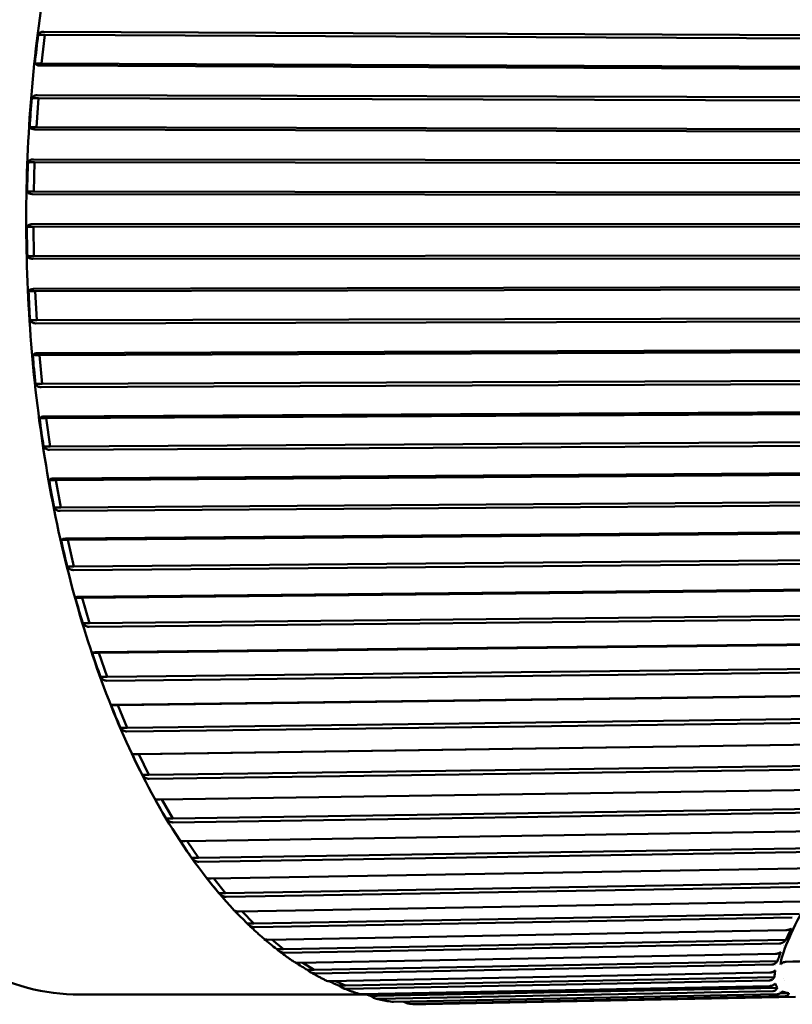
# Model space of a CAD drawing. Header units: millimetres. Extents: x 0 to 2239, y -60 to 841.
# Tile 42 of 165: x 506 to 520, y 501 to 518. Entities that reach past the tile are written whole.
import ezdxf

# ---------------------------------------------------------------- set-up
doc = ezdxf.new("R2010")
doc.units = ezdxf.units.MM
doc.layers.add('Sichtbar (ISO)', color=7, linetype='Continuous', lineweight=50)

msp = doc.modelspace()

# ---------------------------------------------------------------- linework, layer by layer
at = {"layer": 'Sichtbar (ISO)'}
for p, q in [((506.72, 517.705), (521.345, 517.641)), ((506.736, 517.65), (506.623, 517.65)), ((506.736, 517.65), (506.681, 517.162)), ((521.44, 517.585), (506.736, 517.65)), ((506.681, 517.162), (506.568, 517.162)), ((521.279, 517.062), (506.655, 517.126)), ((521.385, 517.097), (506.681, 517.162)), ((506.627, 516.566), (506.514, 516.566)), ((506.627, 516.566), (506.593, 516.071)), ((506.609, 516.619), (521.235, 516.579)), ((521.333, 516.526), (506.627, 516.566)), ((506.593, 516.071), (506.479, 516.071)), ((521.194, 515.991), (506.568, 516.031)), ((521.298, 516.031), (506.593, 516.071)), ((506.543, 515.518), (521.17, 515.502)), ((506.563, 515.469), (506.45, 515.469)), ((506.563, 515.469), (506.549, 514.97)), ((521.27, 515.453), (506.563, 515.469)), ((506.549, 514.97), (506.436, 514.97)), ((521.154, 514.909), (506.526, 514.926)), ((521.256, 514.953), (506.549, 514.97)), ((506.545, 514.365), (506.431, 514.365)), ((506.522, 514.41), (521.15, 514.418)), ((521.252, 514.372), (506.545, 514.365)), ((506.545, 514.365), (506.551, 513.865)), ((506.551, 513.865), (506.438, 513.865)), ((521.158, 513.825), (506.53, 513.817)), ((521.259, 513.873), (506.551, 513.865)), ((506.548, 513.302), (521.175, 513.334)), ((521.278, 513.293), (506.572, 513.261)), ((506.572, 513.261), (506.459, 513.261)), ((506.572, 513.261), (506.599, 512.764)), ((521.306, 512.796), (506.599, 512.764)), ((506.599, 512.764), (506.486, 512.764)), ((521.207, 512.744), (506.58, 512.712)), ((506.645, 512.166), (506.531, 512.166)), ((506.619, 512.203), (521.244, 512.258)), ((521.349, 512.222), (506.645, 512.166)), ((506.645, 512.166), (506.692, 511.675)), ((506.692, 511.675), (506.579, 511.675)), ((521.301, 511.676), (506.676, 511.62)), ((521.397, 511.731), (506.692, 511.675)), ((506.735, 511.118), (521.358, 511.198)), ((521.464, 511.166), (506.762, 511.086)), ((506.762, 511.086), (506.649, 511.086)), ((506.762, 511.086), (506.83, 510.605)), ((506.83, 510.605), (506.717, 510.605)), ((521.438, 510.626), (506.816, 510.547)), ((521.532, 510.684), (506.83, 510.605)), ((506.896, 510.057), (521.514, 510.159)), ((521.622, 510.132), (506.924, 510.03)), ((506.924, 510.03), (506.811, 510.03)), ((506.924, 510.03), (507.012, 509.561)), ((521.618, 509.603), (507, 509.501)), ((521.71, 509.664), (507.012, 509.561)), ((507.012, 509.561), (506.898, 509.561)), ((507.1, 509.026), (521.714, 509.15)), ((521.822, 509.129), (507.129, 509.004)), ((507.129, 509.004), (507.016, 509.004)), ((507.129, 509.004), (507.236, 508.551)), ((521.84, 508.613), (507.226, 508.489)), ((521.929, 508.676), (507.236, 508.551)), ((507.236, 508.551), (507.122, 508.551)), ((507.345, 508.032), (521.954, 508.178)), ((522.063, 508.161), (507.376, 508.015)), ((507.376, 508.015), (507.262, 508.015)), ((507.376, 508.015), (507.5, 507.582)), ((522.188, 507.728), (507.5, 507.582)), ((507.5, 507.582), (507.387, 507.582)), ((522.102, 507.663), (507.494, 507.518)), ((507.631, 507.082), (522.233, 507.248)), ((522.343, 507.237), (507.662, 507.07)), ((507.662, 507.07), (507.549, 507.07)), ((507.662, 507.07), (507.804, 506.659)), ((522.402, 506.76), (507.8, 506.594)), ((522.486, 506.826), (507.804, 506.659)), ((507.804, 506.659), (507.691, 506.659)), ((507.956, 506.182), (522.55, 506.368)), ((522.661, 506.362), (507.987, 506.176)), ((507.987, 506.176), (507.873, 506.176)), ((507.987, 506.176), (508.145, 505.79)), ((522.739, 505.909), (508.144, 505.724)), ((522.819, 505.976), (508.145, 505.79)), ((508.145, 505.79), (508.032, 505.79)), ((508.316, 505.339), (522.902, 505.543)), ((523.013, 505.543), (508.347, 505.338)), ((508.347, 505.338), (508.234, 505.338)), ((508.347, 505.338), (508.521, 504.98)), ((523.187, 505.184), (508.521, 504.98)), ((523.109, 505.117), (508.522, 504.914)), ((508.521, 504.98), (508.408, 504.98)), ((508.71, 504.559), (523.287, 504.779)), ((508.743, 504.559), (508.929, 504.235)), ((523.586, 504.456), (508.929, 504.235)), ((523.511, 504.389), (508.933, 504.169)), ((508.929, 504.235), (508.816, 504.235)), ((509.134, 503.846), (523.703, 504.081)), ((509.172, 503.847), (509.367, 503.559)), ((523.675, 503.79), (509.367, 503.559)), ((522.385, 503.704), (509.373, 503.494)), ((509.367, 503.559), (509.253, 503.559)), ((509.587, 503.206), (520.024, 503.384)), ((509.629, 503.207), (509.83, 502.959)), ((519.955, 503.132), (509.83, 502.959)), ((519.832, 503.065), (509.84, 502.895)), ((509.83, 502.959), (509.717, 502.959)), ((510.064, 502.643), (519.686, 502.815)), ((510.114, 502.643), (510.317, 502.437)), ((519.65, 502.604), (510.317, 502.437)), ((519.535, 502.539), (510.329, 502.374)), ((510.317, 502.437), (510.204, 502.437)), ((510.564, 502.16), (519.425, 502.325)), ((510.623, 502.161), (510.824, 501.997)), ((510.824, 501.997), (510.711, 501.997)), ((519.424, 502.157), (510.824, 501.997)), ((519.317, 502.094), (510.839, 501.936)), ((511.081, 501.762), (519.245, 501.918)), ((519.336, 501.95), (519.336, 501.95)), ((511.155, 501.763), (511.347, 501.642)), ((519.282, 501.795), (511.347, 501.642)), ((519.183, 501.734), (511.364, 501.584)), ((519.255, 501.72), (519.255, 501.72)), ((519.352, 501.722), (519.352, 501.722)), ((511.347, 501.642), (511.234, 501.642)), ((511.613, 501.45), (519.151, 501.598)), ((519.228, 501.52), (511.883, 501.375)), ((519.376, 501.492), (519.376, 501.492)), ((511.714, 501.452), (511.883, 501.375)), ((511.883, 501.375), (511.77, 501.375)), ((519.138, 501.462), (511.903, 501.32)), ((512.156, 501.227), (519.152, 501.367)), ((519.28, 501.335), (512.429, 501.198)), ((519.403, 501.455), (519.403, 501.455)), ((507.333, 501.221), (512.183, 501.221)), ((512.312, 501.23), (512.429, 501.198)), ((512.429, 501.198), (512.315, 501.198)), ((519.2, 501.28), (512.45, 501.145)), ((512.707, 501.095), (519.274, 501.227)), ((519.412, 501.191), (513.003, 501.062)), ((513.261, 501.054), (519.59, 501.182)), ((519.317, 501.274), (519.317, 501.274)), ((519.478, 501.242), (519.319, 501.239)), ((519.322, 501.272), (519.321, 501.272))]:
    msp.add_line(p, q, dxfattribs=at)
for centre, major_axis, ratio, start_param, end_param in [((506.659, 517.406), (-0.104, -0.923), 0.070299, 4.452846, 4.987839), ((506.56, 516.319), (-0.066, -0.937), 0.069789, 4.44979, 4.984783), ((506.506, 515.219), (-0.027, -0.944), 0.069511, 4.446853, 4.981846), ((506.498, 514.115), (0.013, -0.945), 0.069469, 4.443963, 4.978956), ((506.536, 513.013), (-0.052, 0.94), 0.069663, 1.299458, 1.834451), ((506.618, 511.92), (-0.091, 0.928), 0.070091, 1.296453, 1.831446), ((506.746, 510.846), (-0.129, 0.91), 0.07075, 1.29328, 1.828273), ((506.918, 509.795), (-0.166, 0.886), 0.071643, 1.289899, 1.824799), ((507.132, 508.777), (-0.203, 0.856), 0.072716, 1.286086, 1.821079), ((507.388, 507.798), (-0.237, 0.819), 0.073983, 1.281861, 1.816854), ((507.683, 506.865), (-0.271, 0.777), 0.075382, 1.277051, 1.812044), ((508.016, 505.983), (-0.302, 0.73), 0.076839, 1.271504, 1.806497), ((508.384, 505.159), (-0.332, 0.678), 0.07823, 1.26504, 1.800034), ((508.785, 504.399), (-0.359, 0.621), 0.079361, 1.257462, 1.792455), ((509.216, 503.708), (-0.384, 0.56), 0.079931, 1.248562, 1.783555), ((509.674, 503.09), (-0.406, 0.495), 0.079493, 1.238168, 1.773161), ((510.156, 502.55), (-0.426, 0.427), 0.077408, 1.232359, 1.761208), ((510.658, 502.091), (-0.442, 0.355), 0.072842, 1.250805, 1.747874), ((520.179, 514.471), (0, -12.5), 0.5, 6.155868, 6.155878), ((519.414, 514.471), (0, -12.5), 0.5, 6.271876, 6.271893), ((511.178, 501.717), (-0.456, 0.282), 0.064834, 1.290867, 1.733767), ((519.284, 514.471), (0, -12.65), 0.5, 0.009961, 0.009969), ((511.711, 501.43), (-0.466, 0.206), 0.052548, 1.357481, 1.720107), ((512.255, 501.233), (-0.473, 0.13), 0.035714, 1.473968, 1.708728)]:
    msp.add_ellipse(centre, major_axis=major_axis, ratio=ratio, start_param=start_param, end_param=end_param, dxfattribs=at)
for points, knots in [([(507.333, 527.721), (506.626, 527.721), (505.921, 527.501), (504.572, 526.648), (503.93, 526.002), (502.775, 524.339), (502.264, 523.316), (501.433, 521.007), (501.113, 519.722), (500.694, 517.02), (500.594, 515.604), (500.624, 512.782), (500.754, 511.376), (501.229, 508.715), (501.575, 507.46), (502.452, 505.224), (502.983, 504.244), (504.184, 502.661), (504.854, 502.058), (506.136, 501.378), (506.734, 501.221), (507.333, 501.221)], [4.685762, 4.685762, 4.685762, 4.685762, 4.992003, 4.992003, 5.309419, 5.309419, 5.632824, 5.632824, 5.955665, 5.955665, 6.277731, 6.277731, 6.599566, 6.599566, 6.921702, 6.921702, 7.244672, 7.244672, 7.567924, 7.567924, 7.827354, 7.827354, 7.827354, 7.827354]), ([(509.731, 525.999), (509.102, 525.261), (508.538, 524.325), (507.59, 522.151), (507.206, 520.913), (506.656, 518.265), (506.488, 516.855), (506.385, 514.004), (506.45, 512.563), (506.803, 509.792), (507.092, 508.463), (507.869, 506.049), (508.357, 504.964), (509.251, 503.529), (509.606, 503.061), (509.982, 502.662)], [5.216422, 5.216422, 5.216422, 5.216422, 5.539269, 5.539269, 5.862359, 5.862359, 6.184566, 6.184566, 6.50639, 6.50639, 6.828357, 6.828357, 7.151009, 7.151009, 7.33903, 7.33903, 7.33903, 7.33903]), ([(506.72, 517.705), (506.719, 517.705), (506.718, 517.705), (506.717, 517.705), (506.698, 517.705), (506.678, 517.7), (506.647, 517.682), (506.632, 517.666), (506.623, 517.65)], [0.14306897, 0.14306897, 0.14306897, 0.14306897, 0.14339331, 0.14339331, 0.14339331, 0.15003491, 0.15003491, 0.15756461, 0.15756461, 0.15756461, 0.15756461]), ([(506.568, 517.162), (506.574, 517.151), (506.586, 517.141), (506.614, 517.13), (506.633, 517.126), (506.652, 517.126), (506.653, 517.126), (506.654, 517.126), (506.655, 517.126)], [0.12922201, 0.12922201, 0.12922201, 0.12922201, 0.13675171, 0.13675171, 0.14339331, 0.14339331, 0.14339331, 0.14371764, 0.14371764, 0.14371764, 0.14371764]), ([(506.609, 516.619), (506.608, 516.619), (506.607, 516.619), (506.606, 516.619), (506.587, 516.619), (506.567, 516.614), (506.536, 516.597), (506.522, 516.582), (506.514, 516.566)], [0.14306897, 0.14306897, 0.14306897, 0.14306897, 0.14339331, 0.14339331, 0.14339331, 0.15003491, 0.15003491, 0.15756461, 0.15756461, 0.15756461, 0.15756461]), ([(506.479, 516.071), (506.486, 516.06), (506.498, 516.048), (506.526, 516.035), (506.546, 516.031), (506.565, 516.031), (506.566, 516.031), (506.567, 516.031), (506.568, 516.031)], [0.12922201, 0.12922201, 0.12922201, 0.12922201, 0.13675171, 0.13675171, 0.14339331, 0.14339331, 0.14339331, 0.14371764, 0.14371764, 0.14371764, 0.14371764]), ([(506.543, 515.518), (506.542, 515.518), (506.541, 515.518), (506.54, 515.518), (506.521, 515.518), (506.501, 515.513), (506.471, 515.498), (506.458, 515.483), (506.45, 515.469)], [0.14306897, 0.14306897, 0.14306897, 0.14306897, 0.14339331, 0.14339331, 0.14339331, 0.15003491, 0.15003491, 0.15756461, 0.15756461, 0.15756461, 0.15756461]), ([(506.436, 514.97), (506.443, 514.957), (506.456, 514.944), (506.484, 514.93), (506.504, 514.926), (506.523, 514.926), (506.524, 514.926), (506.525, 514.926), (506.526, 514.926)], [0.12922201, 0.12922201, 0.12922201, 0.12922201, 0.13675171, 0.13675171, 0.14339331, 0.14339331, 0.14339331, 0.14371764, 0.14371764, 0.14371764, 0.14371764]), ([(506.522, 514.41), (506.522, 514.41), (506.521, 514.41), (506.52, 514.41), (506.5, 514.41), (506.48, 514.406), (506.452, 514.391), (506.439, 514.378), (506.431, 514.365)], [0.14306897, 0.14306897, 0.14306897, 0.14306897, 0.14339331, 0.14339331, 0.14339331, 0.15003491, 0.15003491, 0.15756461, 0.15756461, 0.15756461, 0.15756461]), ([(506.438, 513.865), (506.446, 513.851), (506.459, 513.837), (506.488, 513.822), (506.508, 513.817), (506.528, 513.817), (506.528, 513.817), (506.529, 513.817), (506.53, 513.817)], [0.12922201, 0.12922201, 0.12922201, 0.12922201, 0.13675171, 0.13675171, 0.14339331, 0.14339331, 0.14339331, 0.14371764, 0.14371764, 0.14371764, 0.14371764]), ([(506.548, 513.302), (506.547, 513.302), (506.546, 513.302), (506.545, 513.302), (506.526, 513.302), (506.506, 513.298), (506.478, 513.285), (506.465, 513.273), (506.459, 513.261)], [0.14306897, 0.14306897, 0.14306897, 0.14306897, 0.14339331, 0.14339331, 0.14339331, 0.15003491, 0.15003491, 0.15756461, 0.15756461, 0.15756461, 0.15756461]), ([(506.486, 512.764), (506.494, 512.749), (506.508, 512.734), (506.538, 512.718), (506.558, 512.712), (506.577, 512.712), (506.578, 512.712), (506.579, 512.712), (506.58, 512.712)], [0.12922201, 0.12922201, 0.12922201, 0.12922201, 0.13675171, 0.13675171, 0.14339331, 0.14339331, 0.14339331, 0.14371764, 0.14371764, 0.14371764, 0.14371764]), ([(506.619, 512.203), (506.618, 512.203), (506.617, 512.203), (506.616, 512.203), (506.597, 512.203), (506.577, 512.199), (506.549, 512.187), (506.538, 512.177), (506.531, 512.166)], [0.14306897, 0.14306897, 0.14306897, 0.14306897, 0.14339331, 0.14339331, 0.14339331, 0.15003491, 0.15003491, 0.15756461, 0.15756461, 0.15756461, 0.15756461]), ([(506.579, 511.675), (506.588, 511.659), (506.602, 511.643), (506.633, 511.625), (506.654, 511.62), (506.673, 511.62), (506.674, 511.62), (506.675, 511.62), (506.676, 511.62)], [0.12922201, 0.12922201, 0.12922201, 0.12922201, 0.13675171, 0.13675171, 0.14339331, 0.14339331, 0.14339331, 0.14371764, 0.14371764, 0.14371764, 0.14371764]), ([(506.735, 511.118), (506.734, 511.118), (506.733, 511.118), (506.732, 511.118), (506.713, 511.118), (506.694, 511.115), (506.666, 511.105), (506.655, 511.096), (506.649, 511.086)], [0.14306897, 0.14306897, 0.14306897, 0.14306897, 0.14339331, 0.14339331, 0.14339331, 0.15003491, 0.15003491, 0.15756461, 0.15756461, 0.15756461, 0.15756461]), ([(506.717, 510.605), (506.726, 510.588), (506.741, 510.571), (506.773, 510.553), (506.794, 510.547), (506.813, 510.547), (506.814, 510.547), (506.815, 510.547), (506.816, 510.547)], [0.12922201, 0.12922201, 0.12922201, 0.12922201, 0.13675171, 0.13675171, 0.14339331, 0.14339331, 0.14339331, 0.14371764, 0.14371764, 0.14371764, 0.14371764]), ([(506.896, 510.057), (506.895, 510.057), (506.894, 510.057), (506.893, 510.057), (506.874, 510.057), (506.854, 510.054), (506.827, 510.046), (506.816, 510.038), (506.811, 510.03)], [0.14306897, 0.14306897, 0.14306897, 0.14306897, 0.14339331, 0.14339331, 0.14339331, 0.15003491, 0.15003491, 0.15756461, 0.15756461, 0.15756461, 0.15756461]), ([(506.898, 509.561), (506.908, 509.544), (506.924, 509.526), (506.957, 509.507), (506.978, 509.501), (506.997, 509.501), (506.998, 509.501), (506.999, 509.501), (507, 509.501)], [0.12922201, 0.12922201, 0.12922201, 0.12922201, 0.13675171, 0.13675171, 0.14339331, 0.14339331, 0.14339331, 0.14371764, 0.14371764, 0.14371764, 0.14371764]), ([(507.1, 509.026), (507.099, 509.026), (507.098, 509.026), (507.097, 509.026), (507.078, 509.026), (507.058, 509.024), (507.032, 509.017), (507.021, 509.01), (507.016, 509.004)], [0.14306897, 0.14306897, 0.14306897, 0.14306897, 0.14339331, 0.14339331, 0.14339331, 0.15003491, 0.15003491, 0.15756461, 0.15756461, 0.15756461, 0.15756461]), ([(507.122, 508.551), (507.133, 508.533), (507.15, 508.515), (507.183, 508.495), (507.204, 508.489), (507.223, 508.489), (507.224, 508.489), (507.225, 508.489), (507.226, 508.489)], [0.12922201, 0.12922201, 0.12922201, 0.12922201, 0.13675171, 0.13675171, 0.14339331, 0.14339331, 0.14339331, 0.14371764, 0.14371764, 0.14371764, 0.14371764]), ([(507.345, 508.032), (507.344, 508.032), (507.343, 508.032), (507.343, 508.032), (507.323, 508.032), (507.304, 508.03), (507.278, 508.025), (507.267, 508.02), (507.262, 508.015)], [0.14306897, 0.14306897, 0.14306897, 0.14306897, 0.14339331, 0.14339331, 0.14339331, 0.15003491, 0.15003491, 0.15756461, 0.15756461, 0.15756461, 0.15756461]), ([(507.387, 507.582), (507.399, 507.563), (507.416, 507.544), (507.45, 507.524), (507.471, 507.518), (507.491, 507.518), (507.492, 507.518), (507.493, 507.518), (507.494, 507.518)], [0.12922201, 0.12922201, 0.12922201, 0.12922201, 0.13675171, 0.13675171, 0.14339331, 0.14339331, 0.14339331, 0.14371764, 0.14371764, 0.14371764, 0.14371764]), ([(507.631, 507.082), (507.63, 507.082), (507.629, 507.082), (507.628, 507.082), (507.609, 507.082), (507.59, 507.081), (507.564, 507.077), (507.554, 507.074), (507.549, 507.07)], [0.14306897, 0.14306897, 0.14306897, 0.14306897, 0.14339331, 0.14339331, 0.14339331, 0.15003491, 0.15003491, 0.15756461, 0.15756461, 0.15756461, 0.15756461]), ([(507.691, 506.659), (507.704, 506.64), (507.722, 506.621), (507.756, 506.6), (507.778, 506.594), (507.797, 506.594), (507.798, 506.594), (507.799, 506.594), (507.8, 506.594)], [0.12922201, 0.12922201, 0.12922201, 0.12922201, 0.13675171, 0.13675171, 0.14339331, 0.14339331, 0.14339331, 0.14371764, 0.14371764, 0.14371764, 0.14371764]), ([(507.956, 506.182), (507.955, 506.182), (507.954, 506.182), (507.953, 506.182), (507.934, 506.182), (507.914, 506.182), (507.888, 506.18), (507.878, 506.178), (507.873, 506.176)], [0.14306897, 0.14306897, 0.14306897, 0.14306897, 0.14339331, 0.14339331, 0.14339331, 0.15003491, 0.15003491, 0.15756461, 0.15756461, 0.15756461, 0.15756461]), ([(508.032, 505.79), (508.045, 505.77), (508.064, 505.751), (508.1, 505.73), (508.122, 505.724), (508.141, 505.724), (508.142, 505.724), (508.143, 505.724), (508.144, 505.724)], [0.12922201, 0.12922201, 0.12922201, 0.12922201, 0.13675171, 0.13675171, 0.14339331, 0.14339331, 0.14339331, 0.14371764, 0.14371764, 0.14371764, 0.14371764]), ([(508.316, 505.339), (508.315, 505.339), (508.314, 505.339), (508.313, 505.339), (508.294, 505.339), (508.275, 505.339), (508.249, 505.339), (508.238, 505.339), (508.234, 505.338)], [0.14306897, 0.14306897, 0.14306897, 0.14306897, 0.14339331, 0.14339331, 0.14339331, 0.15003491, 0.15003491, 0.15756461, 0.15756461, 0.15756461, 0.15756461]), ([(508.408, 504.98), (508.422, 504.96), (508.442, 504.941), (508.478, 504.92), (508.5, 504.914), (508.52, 504.914), (508.521, 504.914), (508.522, 504.914), (508.522, 504.914)], [0.12922201, 0.12922201, 0.12922201, 0.12922201, 0.13675171, 0.13675171, 0.14339331, 0.14339331, 0.14339331, 0.14371764, 0.14371764, 0.14371764, 0.14371764]), ([(508.71, 504.559), (508.709, 504.559), (508.708, 504.559), (508.707, 504.559), (508.688, 504.559), (508.668, 504.559), (508.642, 504.561), (508.632, 504.562), (508.627, 504.563)], [0.14306897, 0.14306897, 0.14306897, 0.14306897, 0.14339331, 0.14339331, 0.14339331, 0.15003491, 0.15003491, 0.15756461, 0.15756461, 0.15756461, 0.15756461]), ([(508.816, 504.235), (508.831, 504.215), (508.851, 504.196), (508.889, 504.175), (508.911, 504.169), (508.93, 504.169), (508.931, 504.169), (508.932, 504.169), (508.933, 504.169)], [0.12922201, 0.12922201, 0.12922201, 0.12922201, 0.13675171, 0.13675171, 0.14339331, 0.14339331, 0.14339331, 0.14371764, 0.14371764, 0.14371764, 0.14371764]), ([(509.134, 503.846), (509.133, 503.846), (509.132, 503.846), (509.131, 503.846), (509.112, 503.846), (509.093, 503.847), (509.067, 503.85), (509.057, 503.853), (509.052, 503.856)], [0.14306897, 0.14306897, 0.14306897, 0.14306897, 0.14339331, 0.14339331, 0.14339331, 0.15003491, 0.15003491, 0.15756461, 0.15756461, 0.15756461, 0.15756461]), ([(509.253, 503.559), (509.269, 503.54), (509.29, 503.521), (509.328, 503.501), (509.351, 503.494), (509.37, 503.494), (509.371, 503.494), (509.372, 503.494), (509.373, 503.494)], [0.12922201, 0.12922201, 0.12922201, 0.12922201, 0.13675171, 0.13675171, 0.14339331, 0.14339331, 0.14339331, 0.14371764, 0.14371764, 0.14371764, 0.14371764]), ([(520.217, 503.517), (520.037, 503.23), (519.726, 502.707), (519.428, 502.096), (519.343, 501.831), (519.33, 501.733)], [0.0143009, 0.0143009, 0.0143009, 0.0143009, 0.3333333, 0.6666667, 0.9999999, 0.9999999, 0.9999999, 0.9999999]), ([(509.587, 503.206), (509.586, 503.206), (509.585, 503.206), (509.584, 503.206), (509.565, 503.206), (509.546, 503.207), (509.519, 503.212), (509.509, 503.217), (509.504, 503.221)], [0.14306897, 0.14306897, 0.14306897, 0.14306897, 0.14339331, 0.14339331, 0.14339331, 0.15003491, 0.15003491, 0.15756461, 0.15756461, 0.15756461, 0.15756461]), ([(509.717, 502.959), (509.733, 502.94), (509.755, 502.921), (509.795, 502.901), (509.818, 502.895), (509.837, 502.895), (509.838, 502.895), (509.839, 502.895), (509.84, 502.895)], [0.12922201, 0.12922201, 0.12922201, 0.12922201, 0.13675171, 0.13675171, 0.14339331, 0.14339331, 0.14339331, 0.14371764, 0.14371764, 0.14371764, 0.14371764]), ([(510.064, 502.643), (510.064, 502.642), (510.063, 502.642), (510.062, 502.642), (510.042, 502.642), (510.023, 502.645), (509.998, 502.651), (509.987, 502.656), (509.982, 502.662)], [0.14306897, 0.14306897, 0.14306897, 0.14306897, 0.14339331, 0.14339331, 0.14339331, 0.15003491, 0.15003491, 0.15704412, 0.15704412, 0.15704412, 0.15704412]), ([(510.204, 502.437), (510.221, 502.418), (510.244, 502.4), (510.284, 502.38), (510.307, 502.374), (510.326, 502.374), (510.327, 502.374), (510.328, 502.374), (510.329, 502.374)], [0.12922201, 0.12922201, 0.12922201, 0.12922201, 0.13675171, 0.13675171, 0.14339331, 0.14339331, 0.14339331, 0.14371764, 0.14371764, 0.14371764, 0.14371764]), ([(510.213, 502.427), (510.231, 502.41), (510.249, 502.393), (510.285, 502.359), (510.303, 502.342), (510.339, 502.308), (510.358, 502.292), (510.394, 502.259), (510.412, 502.243), (510.449, 502.21), (510.467, 502.195), (510.485, 502.179)], [1.09399035, 1.09399035, 1.09399035, 1.09399035, 1.1027547, 1.1027547, 1.11151904, 1.11151904, 1.12028338, 1.12028338, 1.12904772, 1.12904772, 1.13781206, 1.13781206, 1.13781206, 1.13781206]), ([(519.518, 502.352), (519.502, 502.319), (519.486, 502.286), (519.455, 502.221), (519.44, 502.189), (519.424, 502.157)], [-0.06256736, -0.06256736, -0.06256736, -0.06256736, -0.03112318, -0.03112318, -0.00007397, -0.00007397, -0.00007397, -0.00007397]), ([(519.518, 502.352), (519.515, 502.35), (519.512, 502.347), (519.506, 502.343), (519.502, 502.341), (519.492, 502.337), (519.485, 502.334), (519.471, 502.33), (519.463, 502.329), (519.445, 502.326), (519.435, 502.325), (519.425, 502.325)], [0.00000256, 0.00000256, 0.00000256, 0.00000256, 0.00161871, 0.00161871, 0.00317773, 0.00317773, 0.00545138, 0.00545138, 0.00779207, 0.00779207, 0.01107089, 0.01107089, 0.01107089, 0.01107089]), ([(510.564, 502.16), (510.563, 502.16), (510.562, 502.16), (510.561, 502.16), (510.542, 502.16), (510.522, 502.162), (510.5, 502.169), (510.491, 502.174), (510.486, 502.179)], [0.14306897, 0.14306897, 0.14306897, 0.14306897, 0.14339331, 0.14339331, 0.14339331, 0.15003491, 0.15003491, 0.15526143, 0.15526143, 0.15526143, 0.15526143]), ([(510.711, 501.997), (510.729, 501.979), (510.752, 501.962), (510.793, 501.942), (510.817, 501.936), (510.836, 501.936), (510.837, 501.936), (510.838, 501.936), (510.839, 501.936)], [0.12922201, 0.12922201, 0.12922201, 0.12922201, 0.13675171, 0.13675171, 0.14339331, 0.14339331, 0.14339331, 0.14371764, 0.14371764, 0.14371764, 0.14371764]), ([(519.317, 502.094), (519.327, 502.094), (519.336, 502.096), (519.355, 502.102), (519.365, 502.106), (519.393, 502.123), (519.41, 502.139), (519.424, 502.157)], [0.000001, 0.000001, 0.000001, 0.000001, 0.00333113, 0.00333113, 0.00717572, 0.00717572, 0.01548504, 0.01548504, 0.01548504, 0.01548504]), ([(510.736, 501.975), (510.754, 501.961), (510.772, 501.947), (510.809, 501.92), (510.827, 501.906), (510.863, 501.88), (510.881, 501.867), (510.918, 501.841), (510.936, 501.828), (510.973, 501.802), (510.991, 501.79), (511.01, 501.778)], [1.17739508, 1.17739508, 1.17739508, 1.17739508, 1.18586877, 1.18586877, 1.19434247, 1.19434247, 1.20281617, 1.20281617, 1.21128986, 1.21128986, 1.21976356, 1.21976356, 1.21976356, 1.21976356]), ([(519.336, 501.95), (519.333, 501.947), (519.329, 501.944), (519.322, 501.939), (519.319, 501.937), (519.308, 501.931), (519.301, 501.929), (519.286, 501.924), (519.279, 501.922), (519.262, 501.919), (519.253, 501.918), (519.245, 501.918)], [0, 0, 0, 0, 0.001646, 0.001646, 0.00324123, 0.00324123, 0.00558527, 0.00558527, 0.00800164, 0.00800164, 0.01082605, 0.01082605, 0.01082605, 0.01082605]), ([(519.282, 501.795), (519.291, 501.82), (519.3, 501.846), (519.318, 501.898), (519.327, 501.924), (519.336, 501.95)], [0.00001746, 0.00001746, 0.00001746, 0.00001746, 0.03011061, 0.03011061, 0.06039951, 0.06039951, 0.06039951, 0.06039951]), ([(511.081, 501.762), (511.08, 501.762), (511.079, 501.762), (511.078, 501.762), (511.059, 501.762), (511.04, 501.765), (511.021, 501.771), (511.015, 501.774), (511.01, 501.778)], [0.14306897, 0.14306897, 0.14306897, 0.14306897, 0.14339331, 0.14339331, 0.14339331, 0.15003491, 0.15003491, 0.15328694, 0.15328694, 0.15328694, 0.15328694]), ([(519.183, 501.734), (519.191, 501.734), (519.2, 501.735), (519.216, 501.74), (519.225, 501.744), (519.249, 501.758), (519.264, 501.771), (519.275, 501.786)], [0.000001, 0.000001, 0.000001, 0.000001, 0.00298598, 0.00298598, 0.00637969, 0.00637969, 0.01366569, 0.01366569, 0.01366569, 0.01366569]), ([(519.282, 501.795), (519.281, 501.793), (519.279, 501.792), (519.277, 501.789), (519.276, 501.788), (519.275, 501.786)], [-0.001348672, -0.001348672, -0.001348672, -0.001348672, -0.000672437, -0.000672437, -0.00000603, -0.00000603, -0.00000603, -0.00000603]), ([(511.234, 501.642), (511.253, 501.625), (511.277, 501.608), (511.318, 501.59), (511.342, 501.584), (511.361, 501.584), (511.362, 501.584), (511.363, 501.584), (511.364, 501.584)], [0.12922201, 0.12922201, 0.12922201, 0.12922201, 0.13675171, 0.13675171, 0.14339331, 0.14339331, 0.14339331, 0.14371764, 0.14371764, 0.14371764, 0.14371764]), ([(511.279, 501.608), (511.298, 501.598), (511.316, 501.587), (511.352, 501.567), (511.37, 501.557), (511.407, 501.537), (511.425, 501.527), (511.461, 501.508), (511.48, 501.498), (511.516, 501.48), (511.534, 501.47), (511.553, 501.461)], [1.2607933, 1.2607933, 1.2607933, 1.2607933, 1.26898476, 1.26898476, 1.27717622, 1.27717622, 1.28536768, 1.28536768, 1.29355914, 1.29355914, 1.3017506, 1.3017506, 1.3017506, 1.3017506]), ([(519.138, 501.462), (519.146, 501.462), (519.154, 501.463), (519.169, 501.467), (519.176, 501.47), (519.197, 501.483), (519.209, 501.494), (519.219, 501.507)], [0.000001, 0.000001, 0.000001, 0.000001, 0.00270953, 0.00270953, 0.00574359, 0.00574359, 0.01228625, 0.01228625, 0.01228625, 0.01228625]), ([(519.234, 501.628), (519.229, 501.624), (519.224, 501.62), (519.211, 501.612), (519.204, 501.609), (519.188, 501.603), (519.18, 501.601), (519.165, 501.599), (519.158, 501.598), (519.151, 501.598)], [0.000015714, 0.000015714, 0.000015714, 0.000015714, 0.002390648, 0.002390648, 0.004813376, 0.004813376, 0.007304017, 0.007304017, 0.009723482, 0.009723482, 0.009723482, 0.009723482]), ([(519.228, 501.52), (519.226, 501.518), (519.225, 501.516), (519.222, 501.512), (519.22, 501.51), (519.219, 501.507)], [-0.002084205, -0.002084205, -0.002084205, -0.002084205, -0.001083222, -0.001083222, -0.000027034, -0.000027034, -0.000027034, -0.000027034]), ([(519.228, 501.52), (519.23, 501.539), (519.232, 501.558), (519.236, 501.596), (519.238, 501.615), (519.241, 501.634)], [0.00000917, 0.00000917, 0.00000917, 0.00000917, 0.02899808, 0.02899808, 0.05809979, 0.05809979, 0.05809979, 0.05809979]), ([(519.241, 501.634), (519.24, 501.633), (519.238, 501.632), (519.236, 501.63), (519.235, 501.629), (519.234, 501.628)], [0.000034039, 0.000034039, 0.000034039, 0.000034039, 0.000638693, 0.000638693, 0.001201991, 0.001201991, 0.001201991, 0.001201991]), ([(511.613, 501.45), (511.612, 501.45), (511.611, 501.45), (511.61, 501.45), (511.591, 501.45), (511.572, 501.453), (511.557, 501.459), (511.555, 501.46), (511.553, 501.461)], [0.143068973, 0.143068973, 0.143068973, 0.143068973, 0.143393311, 0.143393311, 0.143393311, 0.150034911, 0.150034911, 0.151044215, 0.151044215, 0.151044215, 0.151044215]), ([(511.77, 501.375), (511.789, 501.359), (511.814, 501.343), (511.857, 501.325), (511.881, 501.32), (511.9, 501.32), (511.901, 501.32), (511.902, 501.32), (511.903, 501.32)], [0.12922201, 0.12922201, 0.12922201, 0.12922201, 0.13675171, 0.13675171, 0.14339331, 0.14339331, 0.14339331, 0.14371764, 0.14371764, 0.14371764, 0.14371764]), ([(511.839, 501.332), (511.857, 501.325), (511.876, 501.318), (511.912, 501.304), (511.93, 501.297), (511.966, 501.283), (511.984, 501.277), (512.02, 501.264), (512.039, 501.258), (512.075, 501.245), (512.093, 501.239), (512.111, 501.233)], [1.3441185, 1.3441185, 1.3441185, 1.3441185, 1.35206391, 1.35206391, 1.36000931, 1.36000931, 1.36795472, 1.36795472, 1.37590012, 1.37590012, 1.38384553, 1.38384553, 1.38384553, 1.38384553]), ([(519.23, 501.398), (519.225, 501.393), (519.22, 501.389), (519.208, 501.381), (519.201, 501.378), (519.187, 501.373), (519.18, 501.37), (519.166, 501.368), (519.159, 501.367), (519.152, 501.367)], [0.000019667, 0.000019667, 0.000019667, 0.000019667, 0.002290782, 0.002290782, 0.004551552, 0.004551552, 0.006770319, 0.006770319, 0.009096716, 0.009096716, 0.009096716, 0.009096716]), ([(519.2, 501.28), (519.207, 501.28), (519.214, 501.281), (519.227, 501.285), (519.233, 501.287), (519.25, 501.297), (519.261, 501.307), (519.269, 501.318)], [0.000001, 0.000001, 0.000001, 0.000001, 0.00242572, 0.00242572, 0.00509432, 0.00509432, 0.01053578, 0.01053578, 0.01053578, 0.01053578]), ([(519.242, 501.408), (519.24, 501.406), (519.238, 501.404), (519.234, 501.401), (519.232, 501.399), (519.23, 501.398)], [0.000045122, 0.000045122, 0.000045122, 0.000045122, 0.000940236, 0.000940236, 0.001817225, 0.001817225, 0.001817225, 0.001817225]), ([(519.28, 501.335), (519.273, 501.347), (519.266, 501.359), (519.253, 501.383), (519.247, 501.396), (519.242, 501.408)], [0.00000452, 0.00000452, 0.00000452, 0.00000452, 0.02762955, 0.02762955, 0.0555096, 0.0555096, 0.0555096, 0.0555096]), ([(519.28, 501.335), (519.278, 501.332), (519.276, 501.329), (519.273, 501.324), (519.271, 501.321), (519.269, 501.318)], [-0.00282243, -0.00282243, -0.00282243, -0.00282243, -0.00141105, -0.00141105, -0.000002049, -0.000002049, -0.000002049, -0.000002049]), ([(512.156, 501.227), (512.155, 501.227), (512.154, 501.227), (512.153, 501.227), (512.139, 501.227), (512.124, 501.23), (512.111, 501.233)], [0.143068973, 0.143068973, 0.143068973, 0.143068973, 0.143393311, 0.143393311, 0.143393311, 0.148511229, 0.148511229, 0.148511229, 0.148511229]), ([(512.315, 501.198), (512.335, 501.182), (512.361, 501.167), (512.404, 501.15), (512.428, 501.145), (512.447, 501.145), (512.448, 501.145), (512.449, 501.145), (512.45, 501.145)], [0.12922201, 0.12922201, 0.12922201, 0.12922201, 0.13675171, 0.13675171, 0.14339331, 0.14339331, 0.14339331, 0.14371764, 0.14371764, 0.14371764, 0.14371764]), ([(512.411, 501.15), (512.429, 501.145), (512.447, 501.141), (512.483, 501.133), (512.501, 501.13), (512.537, 501.122), (512.555, 501.119), (512.591, 501.112), (512.61, 501.109), (512.646, 501.103), (512.664, 501.1), (512.682, 501.097)], [1.42728691, 1.42728691, 1.42728691, 1.42728691, 1.43505575, 1.43505575, 1.44282459, 1.44282459, 1.45059344, 1.45059344, 1.45836228, 1.45836228, 1.46613113, 1.46613113, 1.46613113, 1.46613113]), ([(519.347, 501.258), (519.342, 501.253), (519.337, 501.249), (519.325, 501.241), (519.318, 501.238), (519.305, 501.233), (519.299, 501.231), (519.286, 501.228), (519.28, 501.227), (519.274, 501.227)], [0.000050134, 0.000050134, 0.000050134, 0.000050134, 0.002219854, 0.002219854, 0.004408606, 0.004408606, 0.006435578, 0.006435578, 0.008513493, 0.008513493, 0.008513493, 0.008513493]), ([(519.364, 501.273), (519.361, 501.27), (519.358, 501.268), (519.352, 501.263), (519.35, 501.26), (519.347, 501.258)], [0.000135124, 0.000135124, 0.000135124, 0.000135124, 0.001330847, 0.001330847, 0.002570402, 0.002570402, 0.002570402, 0.002570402]), ([(519.478, 501.242), (519.457, 501.247), (519.436, 501.252), (519.398, 501.262), (519.38, 501.267), (519.364, 501.273)], [0.00002989, 0.00002989, 0.00002989, 0.00002989, 0.02580992, 0.02580992, 0.05238961, 0.05238961, 0.05238961, 0.05238961]), ([(519.412, 501.191), (519.418, 501.191), (519.424, 501.192), (519.435, 501.195), (519.44, 501.197), (519.454, 501.205), (519.462, 501.213), (519.468, 501.223)], [0.000001, 0.000001, 0.000001, 0.000001, 0.002085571, 0.002085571, 0.004314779, 0.004314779, 0.00894012, 0.00894012, 0.00894012, 0.00894012]), ([(519.468, 501.223), (519.469, 501.226), (519.471, 501.229), (519.475, 501.236), (519.477, 501.239), (519.478, 501.242)], [0.000024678, 0.000024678, 0.000024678, 0.000024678, 0.001717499, 0.001717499, 0.003364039, 0.003364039, 0.003364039, 0.003364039]), ([(512.707, 501.095), (512.706, 501.095), (512.705, 501.095), (512.704, 501.095), (512.697, 501.095), (512.689, 501.096), (512.682, 501.097)], [0.143068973, 0.143068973, 0.143068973, 0.143068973, 0.143393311, 0.143393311, 0.143393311, 0.145958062, 0.145958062, 0.145958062, 0.145958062]), ([(512.885, 501.099), (512.902, 501.089), (512.92, 501.08), (512.957, 501.067), (512.981, 501.062), (513, 501.062), (513.001, 501.062), (513.002, 501.062), (513.003, 501.062)], [0.13139402, 0.13139402, 0.13139402, 0.13139402, 0.13675171, 0.13675171, 0.14339331, 0.14339331, 0.14339331, 0.14371764, 0.14371764, 0.14371764, 0.14371764]), ([(512.99, 501.062), (513.008, 501.061), (513.026, 501.06), (513.062, 501.058), (513.08, 501.057), (513.116, 501.056), (513.134, 501.055), (513.17, 501.055), (513.188, 501.054), (513.223, 501.054), (513.241, 501.054), (513.259, 501.054)], [1.51021825, 1.51021825, 1.51021825, 1.51021825, 1.51790995, 1.51790995, 1.52560165, 1.52560165, 1.53329336, 1.53329336, 1.54098506, 1.54098506, 1.54867676, 1.54867676, 1.54867676, 1.54867676])]:
    msp.add_open_spline(points, degree=3, knots=knots, dxfattribs=at)
for points in [[(521.255, 501.848), (520.645, 501.826), (520.036, 501.803), (519.429, 501.78)], [(519.372, 501.767), (519.363, 501.763), (519.355, 501.757), (519.347, 501.75)], [(519.401, 501.777), (519.39, 501.775), (519.38, 501.772), (519.372, 501.767)], [(519.429, 501.78), (519.421, 501.779), (519.411, 501.779), (519.401, 501.777)], [(512.183, 501.221), (512.199, 501.221), (512.215, 501.221), (512.231, 501.221)]]:
    msp.add_open_spline(points, degree=3, dxfattribs=at)

doc.saveas('drawing.dxf')
